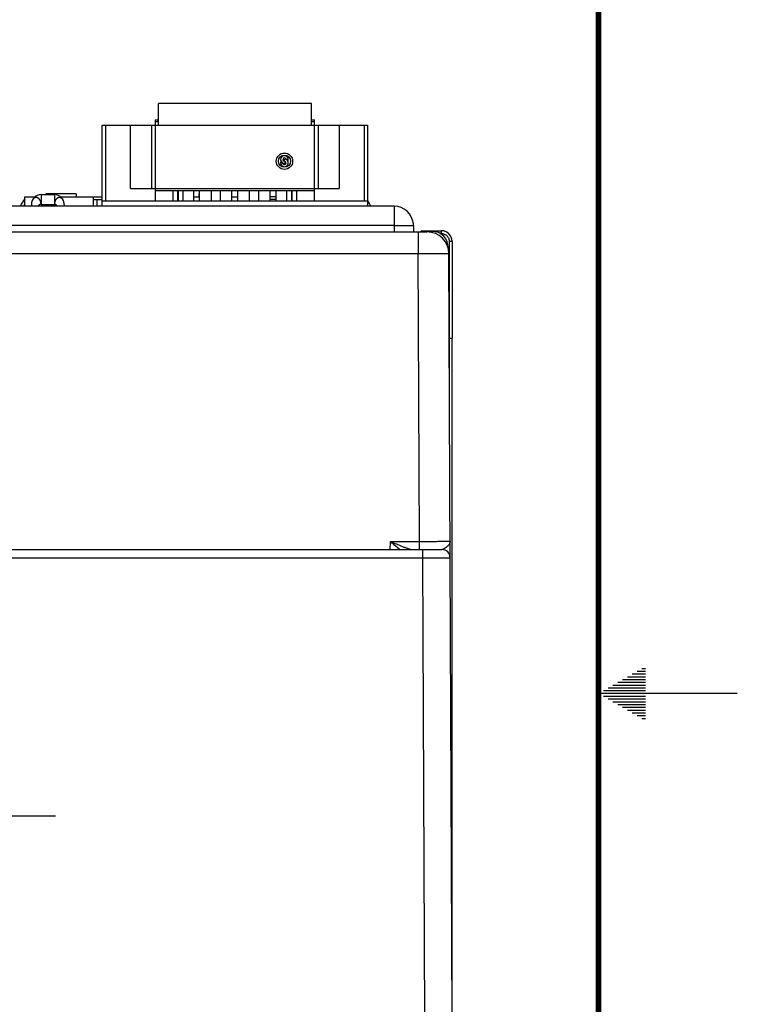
# Model space of a CAD drawing. Header units: inches. Extents: x 0 to 34, y 0 to 22.
# Tile 178 of 179: x 31.4 to 34, y 9.9 to 13.4. Entities that reach past the tile are written whole.
import ezdxf

# ---------------------------------------------------------------- set-up
doc = ezdxf.new("R2010")
doc.units = ezdxf.units.IN
doc.header["$LTSCALE"] = 1.87
doc.header["$MEASUREMENT"] = 0
doc.linetypes.add('CENTER', pattern=[0.6, 0.375, -0.075, 0.075, -0.075])
doc.layers.get('0').update_dxf_attribs({"linetype": 'CONTINUOUS'})
doc.layers.add('02___PRT_ALL_AXES', color=7, linetype='CONTINUOUS')

msp = doc.modelspace()

# ---------------------------------------------------------------- linework, layer by layer
at = {"color": 7, "linetype": 'CONTINUOUS'}
for p, q in [((31.9142, 13.046), (31.9142, 13.1247)), ((32.4653, 13.1247), (31.9142, 13.1247)), ((32.4653, 13.046), (32.4653, 13.1247)), ((31.9023, 13.0657), (31.9023, 12.7743)), ((31.9023, 13.0657), (31.9142, 13.0657)), ((31.9142, 13.0578), (31.9023, 13.0578)), ((32.4653, 13.0657), (32.4771, 13.0657)), ((32.4771, 13.0578), (32.4653, 13.0578)), ((32.4771, 12.7743), (32.4771, 13.0657)), ((31.7114, 12.7546), (31.7114, 13.046)), ((31.7114, 13.046), (32.6681, 13.046)), ((31.7232, 13.046), (31.7232, 12.7743)), ((31.8138, 12.8177), (31.8138, 13.046)), ((31.8893, 13.046), (31.8893, 12.8177)), ((32.4902, 13.046), (32.4902, 12.8177)), ((32.5657, 13.046), (32.5657, 12.8177)), ((32.6563, 12.7743), (32.6563, 13.046)), ((32.6681, 13.046), (32.6681, 12.7546)), ((32.368, 12.9164), (32.368, 12.9243)), ((32.3692, 12.9164), (32.3692, 12.9086)), ((31.8138, 12.8177), (32.5657, 12.8177)), ((32.4771, 12.8098), (31.9023, 12.8098)), ((31.9673, 12.7743), (31.9673, 12.8098)), ((31.983, 12.8098), (31.983, 12.7743)), ((31.9862, 12.7743), (31.9862, 12.8098)), ((32.0019, 12.8098), (32.0019, 12.7743)), ((32.0413, 12.7743), (32.0413, 12.8098)), ((32.0626, 12.7743), (32.0626, 12.8098)), ((32.1051, 12.7743), (32.1051, 12.8098)), ((32.1366, 12.8098), (32.1366, 12.7743)), ((32.1791, 12.7743), (32.1791, 12.8098)), ((32.2004, 12.7743), (32.2004, 12.8098)), ((32.2429, 12.7743), (32.2429, 12.8098)), ((32.2744, 12.8098), (32.2744, 12.7743)), ((32.3169, 12.7743), (32.3169, 12.8098)), ((32.3382, 12.7743), (32.3382, 12.8098)), ((32.3775, 12.7743), (32.3775, 12.8098)), ((32.3933, 12.8098), (32.3933, 12.7743)), ((32.3964, 12.7743), (32.3964, 12.8098)), ((32.4122, 12.8098), (32.4122, 12.7743)), ((31.4331, 12.7546), (31.4331, 12.7885)), ((31.4331, 12.7885), (31.4698, 12.7885)), ((31.4916, 12.7961), (31.4916, 12.7611)), ((31.4916, 12.7961), (31.5396, 12.7961)), ((31.5081, 12.7985), (31.5081, 12.7961)), ((31.6181, 12.7985), (31.5081, 12.7985)), ((31.5396, 12.7961), (31.5396, 12.7611)), ((31.5614, 12.7885), (31.7114, 12.7885)), ((31.6181, 12.7985), (31.6181, 12.7885)), ((31.6786, 12.7885), (31.6786, 12.7546)), ((31.6786, 12.7785), (31.7114, 12.7785)), ((31.6931, 12.7546), (31.6931, 12.7785)), ((31.7114, 12.7743), (32.6681, 12.7743)), ((32.0413, 12.7885), (32.0626, 12.7885)), ((32.0601, 12.7985), (32.0601, 12.7885)), ((32.0626, 12.7985), (32.0601, 12.7985)), ((32.1791, 12.7885), (32.2004, 12.7885)), ((32.3382, 12.7885), (32.3169, 12.7885)), ((32.3382, 12.7785), (32.3169, 12.7785)), ((31.4566, 12.7611), (31.4566, 12.7546)), ((31.4851, 12.7591), (31.4827, 12.7574)), ((31.4916, 12.7611), (31.5396, 12.7611)), ((31.5457, 12.7593), (31.5485, 12.7574)), ((31.5746, 12.7611), (31.5746, 12.7546)), ((30.0368, 12.6619), (32.8818, 12.6619)), ((32.8503, 12.6619), (32.8503, 12.5845)), ((32.8621, 12.6662), (32.8588, 12.6619)), ((32.8621, 12.6619), (32.8621, 12.6662)), ((32.8621, 12.6662), (32.9329, 12.6662)), ((32.8664, 12.6619), (32.8621, 12.6662)), ((32.9329, 12.6662), (32.9329, 12.6564)), ((32.9276, 12.6564), (32.9329, 12.6564)), ((32.9624, 12.6269), (32.9624, 12.2789)), ((32.9722, 12.6269), (32.9624, 12.6269)), ((32.9722, 12.6269), (32.9722, 12.2797)), ((32.9576, 12.6088), (32.9562, 12.6088)), ((29.9224, 12.5845), (32.8503, 12.5845)), ((32.8549, 11.5476), (32.8503, 12.5845)), ((32.9726, 9.8291), (32.9606, 12.5835)), ((32.9624, 12.2789), (32.9723, 12.2797)), ((32.9626, 12.1274), (32.9626, 12.2789)), ((32.9721, 9.932), (32.9721, 12.2797)), ((32.7496, 11.5181), (32.7501, 11.5476)), ((32.7501, 11.5476), (32.8549, 11.5476)), ((32.8549, 11.5181), (32.8549, 11.5476)), ((29.5408, 11.5181), (32.9353, 11.5181)), ((29.6108, 11.4887), (32.8654, 11.4887)), ((32.8654, 11.5181), (32.8654, 11.4887)), ((32.8654, 11.4887), (32.8726, 9.8291))]:
    msp.add_line(p, q, dxfattribs=at)
at = {"color": 3, "linetype": 'CONTINUOUS'}
for p, q in [((32.7631, 12.7546), (32.7631, 12.6619)), ((32.7631, 12.6846), (32.8327, 12.6846)), ((32.8327, 12.6915), (32.8327, 12.6846)), ((32.8331, 12.6846), (32.8331, 12.6619)), ((32.9576, 12.6088), (32.9576, 12.6042))]:
    msp.add_line(p, q, dxfattribs=at)
at = {"color": 2, "linetype": 'CONTINUOUS'}
for p, q in [((33.6213, 11.07), (33.6697, 11.07)), ((33.6386, 11.08), (33.6697, 11.08)), ((33.6559, 11.09), (33.6697, 11.09)), ((33.552, 11.03), (33.6697, 11.03)), ((33.5693, 11.04), (33.6697, 11.04)), ((33.5866, 11.05), (33.6697, 11.05)), ((33.6039, 11.06), (33.6697, 11.06)), ((34, 11), (33.5, 11)), ((33.5173, 11.01), (33.6697, 11.01)), ((33.5347, 11.02), (33.6697, 11.02)), ((33.5173, 10.99), (33.6697, 10.99)), ((33.5347, 10.98), (33.6697, 10.98)), ((33.552, 10.97), (33.6697, 10.97)), ((33.5693, 10.96), (33.6697, 10.96)), ((33.5866, 10.95), (33.6697, 10.95)), ((33.6039, 10.94), (33.6697, 10.94)), ((33.6213, 10.93), (33.6697, 10.93)), ((33.6386, 10.92), (33.6697, 10.92)), ((33.6559, 10.91), (33.6697, 10.91))]:
    msp.add_line(p, q, dxfattribs=at)
at = {"color": 7, "linetype": 'CONTINUOUS', "const_width": 0.02}
msp.add_lwpolyline([(33.5, 0.5), (33.5, 21.5)], dxfattribs=at)
at = {"color": 7, "linetype": 'CONTINUOUS'}
for radius in [0.0295, 0.0217]:
    msp.add_circle((32.3684, 12.9164), radius, dxfattribs=at)
for centre, radius, start, end in [((32.3684, 12.9223), 0.0138, 343.2845, 273.2758), ((32.3684, 12.9105), 0.0138, 163.2845, 91.6372), ((32.3684, 12.9223), 0.0154, 210.7379, 249.7948), ((32.3684, 12.9223), 0.00597, 25.4437, 266.2196), ((32.3684, 12.9105), 0.00591, 206.1039, 82.3377), ((32.3684, 12.9105), 0.0154, 30.7379, 69.4407), ((31.6031, 12.6585), 0.21, 144.1608, 152.7595), ((31.4916, 12.7611), 0.035, 90, 180), ((31.5396, 12.7611), 0.035, 0, 90), ((32.4931, 12.6585), 0.21, 27.2405, 33.4794), ((31.6031, 12.6585), 0.2, 148.5165, 151.2507), ((31.495, 12.7425), 0.0193, 129.594, 139.7968), ((31.4939, 12.7441), 0.0174, 118.9936, 120.5015), ((31.4938, 12.7443), 0.0171, 118.3019, 118.9914), ((31.4935, 12.7449), 0.0165, 114.9875, 118.3242), ((31.4931, 12.7457), 0.0156, 111.9426, 115.0005), ((31.538, 12.7456), 0.0157, 65.0648, 67.6557), ((31.5377, 12.7448), 0.0166, 60.9753, 65.0678), ((31.5362, 12.7425), 0.0193, 40.2032, 50.406), ((32.8818, 12.5831), 0.0787, 0.25, 90), ((32.9328, 12.6266), 0.0396, 72.0528, 89.9273), ((32.9329, 12.6269), 0.0394, 18.0171, 71.9867), ((32.9326, 12.6268), 0.0396, 0.0751, 17.9487), ((32.9353, 11.4881), 0.03, 0.2499, 90)]:
    msp.add_arc(centre, radius, start, end, dxfattribs=at)
at = {"color": 3, "linetype": 'CONTINUOUS'}
for centre, radius, start, end in [((32.7631, 12.6846), 0.07, 5.6689, 90), ((32.9036, 12.6088), 0.054, 0, 100.2984)]:
    msp.add_arc(centre, radius, start, end, dxfattribs=at)
at = {"color": 7, "linetype": 'CONTINUOUS'}
msp.add_ellipse((32.8621, 12.6564), major_axis=(0, 0.00984), ratio=0.026186, start_param=-0.02618, end_param=0.034907, dxfattribs=at)
for points, knots in [([(31.4916, 12.7611), (31.4916, 12.7619), (31.4915, 12.7635), (31.4912, 12.7659), (31.4907, 12.7682), (31.4901, 12.7705), (31.4894, 12.7727), (31.4885, 12.7747), (31.4875, 12.7767), (31.4863, 12.7785), (31.485, 12.7801), (31.4838, 12.7812), (31.4828, 12.7821), (31.4818, 12.7829), (31.4806, 12.7837), (31.4792, 12.7845), (31.4781, 12.7849), (31.477, 12.7852), (31.4756, 12.7855), (31.4739, 12.7856), (31.4722, 12.7855), (31.4708, 12.7852), (31.4697, 12.7849), (31.4686, 12.7844), (31.4672, 12.7838), (31.4657, 12.7827), (31.4642, 12.7815), (31.4629, 12.7801), (31.4616, 12.7784), (31.4605, 12.7767), (31.4591, 12.7741), (31.4578, 12.7705), (31.4568, 12.7659), (31.4566, 12.7627), (31.4566, 12.7611)], [0, 0, 0, 0, 0.036331, 0.072545, 0.108413, 0.143769, 0.178485, 0.21244, 0.245508, 0.277591, 0.308668, 0.33876, 0.353428, 0.367826, 0.395814, 0.42288, 0.436178, 0.449378, 0.475547, 0.501469, 0.527172, 0.55297, 0.566054, 0.579339, 0.606573, 0.634659, 0.663473, 0.693083, 0.723703, 0.755484, 0.788346, 0.856625, 0.927583, 1, 1, 1, 1]), ([(31.5746, 12.7611), (31.5746, 12.7627), (31.5744, 12.7659), (31.5734, 12.7705), (31.5721, 12.7741), (31.5707, 12.7767), (31.5696, 12.7784), (31.5683, 12.7801), (31.567, 12.7815), (31.5655, 12.7827), (31.564, 12.7838), (31.5626, 12.7844), (31.5615, 12.7849), (31.5604, 12.7852), (31.559, 12.7855), (31.5573, 12.7856), (31.5556, 12.7855), (31.5542, 12.7852), (31.553, 12.7849), (31.5519, 12.7845), (31.5506, 12.7837), (31.5493, 12.7829), (31.5484, 12.7821), (31.5474, 12.7812), (31.5462, 12.7801), (31.5449, 12.7785), (31.5437, 12.7767), (31.5427, 12.7747), (31.5418, 12.7727), (31.541, 12.7705), (31.5404, 12.7682), (31.54, 12.7659), (31.5397, 12.7635), (31.5396, 12.7619), (31.5396, 12.7611)], [0, 0, 0, 0, 0.072417, 0.143375, 0.211654, 0.244516, 0.276297, 0.306917, 0.336527, 0.365341, 0.393427, 0.420661, 0.433946, 0.44703, 0.472828, 0.498531, 0.524453, 0.550622, 0.563822, 0.57712, 0.604186, 0.632174, 0.646572, 0.66124, 0.691332, 0.722409, 0.754492, 0.78756, 0.821515, 0.856231, 0.891587, 0.927455, 0.963669, 1, 1, 1, 1]), ([(31.4916, 12.7611), (31.4909, 12.7611), (31.4894, 12.7609), (31.488, 12.7605), (31.4873, 12.7602)], [0, 0, 0, 0, 0.491864, 1, 1, 1, 1]), ([(31.5396, 12.7611), (31.5403, 12.7611), (31.5418, 12.7609), (31.5433, 12.7604), (31.544, 12.7601)], [0, 0, 0, 0, 0.491664, 1, 1, 1, 1]), ([(32.9329, 12.6564), (32.9367, 12.6564), (32.9445, 12.6549), (32.9543, 12.6483), (32.9609, 12.6385), (32.9624, 12.6307), (32.9624, 12.6269)], [0, 0, 0, 0, 0.25003, 0.500001, 0.749973, 1, 1, 1, 1]), ([(32.8503, 12.5845), (32.8575, 12.5845), (32.8716, 12.5845), (32.892, 12.5845), (32.9081, 12.5845), (32.92, 12.5844), (32.928, 12.5843), (32.9353, 12.5843), (32.9417, 12.5842), (32.9472, 12.5841), (32.9513, 12.584), (32.954, 12.5839), (32.9557, 12.5838), (32.9572, 12.5838), (32.9584, 12.5837), (32.9593, 12.5837), (32.9599, 12.5836), (32.9603, 12.5836), (32.9605, 12.5835), (32.9606, 12.5835), (32.9606, 12.5835)], [0, 0, 0, 0, 0.195018, 0.382541, 0.555365, 0.634161, 0.70685, 0.772734, 0.831178, 0.881621, 0.923577, 0.941243, 0.956645, 0.969744, 0.98051, 0.98892, 0.994957, 0.998617, 0.999571, 1, 1, 1, 1]), ([(32.7501, 11.5476), (32.7574, 11.5444), (32.7718, 11.5381), (32.7898, 11.5306), (32.804, 11.5252), (32.8141, 11.5217), (32.8238, 11.5191), (32.8301, 11.5181), (32.8331, 11.5181)], [0, 0, 0, 0, 0.269667, 0.533901, 0.661602, 0.78414, 0.898545, 1, 1, 1, 1]), ([(32.7501, 11.5476), (32.7558, 11.5425), (32.767, 11.5325), (32.7785, 11.5228), (32.7842, 11.5181)], [0, 0, 0, 0, 0.508888, 1, 1, 1, 1]), ([(32.8549, 11.5476), (32.862, 11.5476), (32.8761, 11.5476), (32.8965, 11.5476), (32.9126, 11.5476), (32.9246, 11.5477), (32.9326, 11.5477), (32.9398, 11.5477), (32.9462, 11.5477), (32.9518, 11.5478), (32.9558, 11.5478), (32.9586, 11.5478), (32.9603, 11.5479), (32.9617, 11.5479), (32.9629, 11.5479), (32.9637, 11.5479), (32.9642, 11.548), (32.9645, 11.548), (32.9648, 11.548), (32.9649, 11.548), (32.965, 11.548), (32.9651, 11.548), (32.9651, 11.548)], [0, 0, 0, 0, 0.195103, 0.382705, 0.555592, 0.634412, 0.70712, 0.773016, 0.831467, 0.88191, 0.92386, 0.94152, 0.956913, 0.970001, 0.980753, 0.989143, 0.992446, 0.995152, 0.99726, 0.998768, 0.999678, 1, 1, 1, 1]), ([(32.9588, 11.5331), (32.9573, 11.5312), (32.9539, 11.5278), (32.9481, 11.5232), (32.942, 11.5196), (32.9375, 11.5181), (32.9353, 11.5181)], [0, 0, 0, 0, 0.251365, 0.514857, 0.771609, 1, 1, 1, 1]), ([(32.9651, 11.548), (32.9651, 11.5468), (32.9648, 11.5442), (32.9631, 11.5389), (32.9607, 11.5353), (32.9588, 11.5331)], [0, 0, 0, 0, 0.229988, 0.469453, 1, 1, 1, 1]), ([(32.8654, 11.4887), (32.8719, 11.4887), (32.8846, 11.4887), (32.9031, 11.4887), (32.9178, 11.4887), (32.9286, 11.4886), (32.9358, 11.4886), (32.9424, 11.4886), (32.9482, 11.4886), (32.9533, 11.4885), (32.9569, 11.4885), (32.9594, 11.4885), (32.961, 11.4884), (32.9623, 11.4884), (32.9633, 11.4884), (32.9642, 11.4884), (32.9647, 11.4883), (32.9651, 11.4883), (32.9652, 11.4883), (32.9653, 11.4883), (32.9653, 11.4883), (32.9653, 11.4883)], [0, 0, 0, 0, 0.195084, 0.382669, 0.555546, 0.634364, 0.707072, 0.77297, 0.831424, 0.881872, 0.923827, 0.941491, 0.956887, 0.969978, 0.980734, 0.989127, 0.99514, 0.997249, 0.99876, 0.999672, 1, 1, 1, 1])]:
    msp.add_open_spline(points, degree=3, knots=knots, dxfattribs=at)
at = {"layer": '02___PRT_ALL_AXES', "color": 3, "linetype": 'CONTINUOUS'}
for p, q in [((32.7631, 12.7546), (30.0164, 12.7546)), ((32.7631, 12.6846), (30.0381, 12.6846))]:
    msp.add_line(p, q, dxfattribs=at)
at = {"layer": '02___PRT_ALL_AXES', "color": 7, "linetype": 'CENTER'}
msp.add_line((31.2381, 10.5594), (31.5431, 10.5594), dxfattribs=at)

doc.saveas('drawing.dxf')
